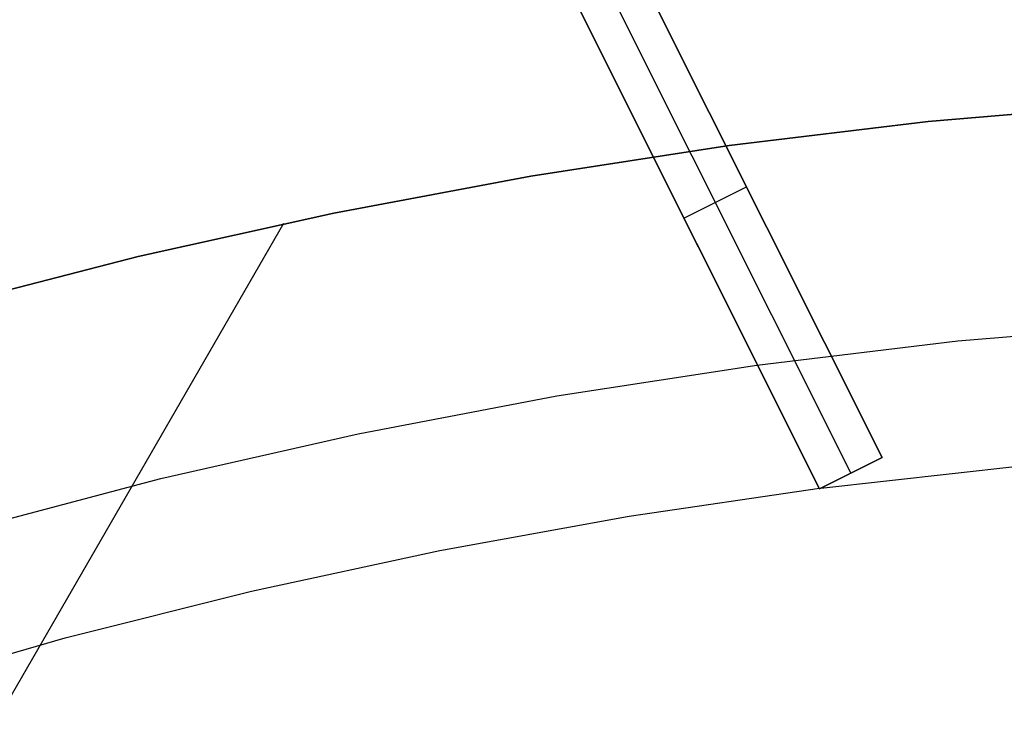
# Model space of a CAD drawing. Header units: millimetres. Extents: x 10871 to 12032, y -2698 to -1680.
# Tile 131 of 183: x 11429 to 11444, y -1969 to -1959. Entities that reach past the tile are written whole.
import ezdxf

# ---------------------------------------------------------------- set-up
doc = ezdxf.new("R2010")
doc.units = ezdxf.units.MM
doc.layers.add('1', color=7, linetype='Continuous')
doc.layers.add('color', color=7, linetype='Continuous')

msp = doc.modelspace()

# ---------------------------------------------------------------- linework, layer by layer
at = {"layer": '1', "color": 7, "true_color": 0xffffff}
for p, q in [((11445.274, -1960.541, 65.998), (11442.418, -1960.79, 65.998)), ((11445.274, -1960.541, 59.909), (11442.418, -1960.79, 59.909)), ((11442.418, -1960.79, 65.998), (11445.274, -1960.541, 65.998)), ((11442.418, -1960.79, 62.954), (11445.274, -1960.541, 62.954)), ((11445.274, -1960.541, 59.909), (11442.418, -1960.79, 59.909)), ((11442.418, -1960.79, 65.998), (11439.572, -1961.132, 65.998)), ((11442.418, -1960.79, 59.909), (11439.572, -1961.132, 59.909)), ((11439.572, -1961.132, 65.998), (11442.418, -1960.79, 65.998)), ((11439.572, -1961.132, 62.954), (11442.418, -1960.79, 62.954)), ((11442.418, -1960.79, 59.909), (11439.572, -1961.132, 59.909)), ((11439.572, -1961.132, 65.998), (11436.739, -1961.568, 65.998)), ((11439.572, -1961.132, 59.909), (11436.739, -1961.568, 59.909)), ((11436.739, -1961.568, 65.998), (11439.572, -1961.132, 65.998)), ((11436.739, -1961.568, 62.954), (11439.572, -1961.132, 62.954)), ((11439.572, -1961.132, 59.909), (11436.739, -1961.568, 59.909)), ((11438.153, -1961.338, 65.998), (11438.153, -1961.338, 59.909)), ((11436.739, -1961.568, 65.998), (11433.921, -1962.097, 65.998)), ((11436.739, -1961.568, 59.909), (11433.921, -1962.097, 59.909)), ((11433.921, -1962.097, 65.998), (11436.739, -1961.568, 65.998)), ((11433.921, -1962.097, 62.954), (11436.739, -1961.568, 62.954)), ((11436.739, -1961.568, 59.909), (11433.921, -1962.097, 59.909)), ((11433.921, -1962.097, 65.998), (11431.123, -1962.719, 65.998)), ((11433.921, -1962.097, 59.909), (11431.123, -1962.719, 59.909)), ((11431.123, -1962.719, 65.998), (11433.921, -1962.097, 65.998)), ((11431.123, -1962.719, 62.954), (11433.921, -1962.097, 62.954)), ((11433.921, -1962.097, 59.909), (11431.123, -1962.719, 59.909)), ((11433.201, -1962.248, 65.998), (11424.961, -1976.52, 65.998)), ((11431.123, -1962.719, 65.998), (11428.347, -1963.432, 65.998)), ((11431.123, -1962.719, 59.909), (11428.347, -1963.432, 59.909)), ((11428.347, -1963.432, 65.998), (11431.123, -1962.719, 65.998)), ((11428.347, -1963.432, 62.954), (11431.123, -1962.719, 62.954)), ((11431.123, -1962.719, 59.909), (11428.347, -1963.432, 59.909))]:
    msp.add_line(p, q, dxfattribs=at)
at = {"layer": 'color', "color": 254, "true_color": 0xcad1ee}
for p, q in [((11437.71, -1957.507, 4.827), (11441.761, -1965.591, 8.473)), ((11440.011, -1962.099, 0.238), (11437.71, -1957.507, 0.238)), ((11441.761, -1965.591, 7.004), (11437.881, -1957.848, -7.996)), ((11440.867, -1966.039, 8.616), (11436.816, -1957.955, 4.956)), ((11439.136, -1962.584, 0.31), (11436.816, -1957.955, 0.31)), ((11437.434, -1958.073, -7.996), (11441.314, -1965.815, 7.004)), ((11436.987, -1958.297, -7.996), (11440.867, -1966.039, 7.004)), ((11439.736, -1961.549, 6.655), (11439.736, -1961.549, -0.827)), ((11438.927, -1962.168, -0.496), (11439.821, -1961.72, -0.496)), ((11438.842, -1961.997, -0.827), (11438.842, -1961.997, 6.791)), ((11442.842, -1963.925, 9.992), (11445.725, -1963.68, 9.992)), ((11439.969, -1964.27, 9.992), (11442.842, -1963.925, 9.992)), ((11437.11, -1964.713, 9.992), (11439.969, -1964.27, 9.992)), ((11434.268, -1965.255, 9.992), (11437.11, -1964.713, 9.992)), ((11431.446, -1965.895, 9.992), (11434.268, -1965.255, 9.992)), ((11441.761, -1965.591, 8.473), (11440.867, -1966.039, 8.616)), ((11440.867, -1966.039, 7.004), (11441.761, -1965.591, 7.004)), ((11440.867, -1966.039, 7.81), (11441.761, -1965.591, 7.81)), ((11441.761, -1965.591, 7.004), (11441.761, -1965.591, 8.473)), ((11440.885, -1966.03, 8.613), (11443.701, -1965.716, 8.613)), ((11441.314, -1965.815, 8.545), (11441.314, -1965.815, 7.004)), ((11428.648, -1966.632, 9.992), (11431.446, -1965.895, 9.992)), ((11438.142, -1966.432, 8.613), (11440.864, -1966.033, 8.613)), ((11440.867, -1966.039, 7.004), (11440.867, -1966.039, 8.616)), ((11435.435, -1966.922, 8.613), (11438.142, -1966.432, 8.613)), ((11432.745, -1967.502, 8.613), (11435.435, -1966.922, 8.613)), ((11430.077, -1968.173, 8.613), (11432.745, -1967.502, 8.613)), ((11427.433, -1968.933, 8.613), (11430.077, -1968.173, 8.613))]:
    msp.add_line(p, q, dxfattribs=at)

doc.saveas('drawing.dxf')
